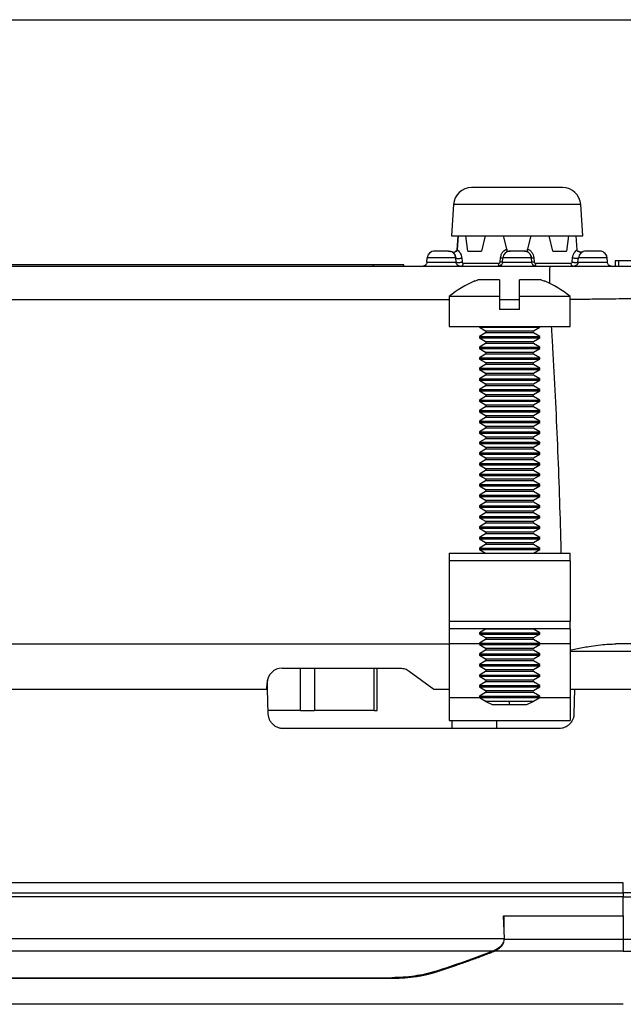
# Model space of a CAD drawing. Extents: x 3 to 428, y 3 to 275.
# Tile 22 of 42: x 147 to 182, y 218 to 275. Entities that reach past the tile are written whole.
import ezdxf

# ---------------------------------------------------------------- set-up
doc = ezdxf.new("R2010")
doc.units = 0
doc.linetypes.add('SLD-SOLID', pattern=[0])
doc.layers.get('0').update_dxf_attribs({"linetype": 'CONTINUOUS'})
doc.layers.add('BORDER', color=7, linetype='SLD-SOLID')

msp = doc.modelspace()

# ---------------------------------------------------------------- linework, layer by layer
at = {"color": 7, "linetype": 'SLD-SOLID'}
for p, q in [((172.3705, 264.5021), (172.243, 262.6789)), ((179.8555, 262.6789), (179.728, 264.5021)), ((172.243, 262.6789), (179.8555, 262.6789)), ((172.639, 262.6789), (172.5805, 261.8747)), ((172.5805, 261.8747), (172.639, 262.6789)), ((173.1964, 261.8039), (173.0811, 262.6789)), ((174.1945, 262.6789), (173.9901, 261.8039)), ((175.4547, 261.9318), (175.2619, 262.6789)), ((176.8366, 262.6789), (176.6438, 261.9318)), ((178.1084, 261.8039), (177.904, 262.6789)), ((179.0174, 262.6789), (178.9021, 261.8039)), ((179.518, 261.8747), (179.4596, 262.6789)), ((179.518, 261.8747), (179.4596, 262.6789)), ((172.0718, 261.8039), (172.0414, 261.8039)), ((172.3233, 261.7361), (172.3066, 261.7407)), ((172.5204, 261.8039), (172.5605, 261.8039)), ((175.4747, 261.8039), (175.6517, 261.8039)), ((176.4468, 261.8039), (176.4168, 261.8039)), ((176.4799, 261.8039), (176.6238, 261.8039)), ((179.538, 261.8039), (179.5779, 261.8039)), ((180.8218, 261.8039), (180.7914, 261.8039)), ((170.8202, 261.1685), (170.8409, 261.4045)), ((170.8202, 261.1685), (170.8513, 261.1685)), ((172.5076, 261.4045), (170.8409, 261.4045)), ((172.4972, 261.1685), (172.5283, 261.1685)), ((172.5283, 261.1685), (172.5076, 261.4045)), ((172.8411, 261.4161), (172.8606, 261.1801)), ((175.0694, 261.1801), (175.0892, 261.4161)), ((175.1952, 261.1685), (175.2159, 261.4045)), ((175.1952, 261.1685), (175.2263, 261.1685)), ((176.8826, 261.4045), (175.2159, 261.4045)), ((176.8722, 261.1685), (176.9033, 261.1685)), ((176.9033, 261.1685), (176.8826, 261.4045)), ((177.0093, 261.4161), (177.0291, 261.1801)), ((179.2379, 261.1801), (179.2574, 261.4161)), ((179.5702, 261.1685), (179.5909, 261.4045)), ((179.5702, 261.1685), (179.6013, 261.1685)), ((181.2576, 261.4045), (179.5909, 261.4045)), ((181.2472, 261.1685), (181.2783, 261.1685)), ((181.2783, 261.1685), (181.2576, 261.4045)), ((181.7148, 261.2351), (181.7148, 260.9289)), ((181.9335, 261.2351), (181.7148, 261.2351)), ((181.9335, 260.9289), (181.9335, 261.2351)), ((182.896, 261.2351), (181.9335, 261.2351)), ((167.7368, 261.0164), (101.2368, 261.0164)), ((167.7368, 260.9289), (167.7368, 261.0164)), ((169.4868, 261.0164), (167.7368, 261.0164)), ((169.4868, 260.9289), (169.4868, 261.0164)), ((172.9436, 261.1002), (174.9864, 261.1002)), ((177.1122, 261.1002), (179.1549, 261.1002)), ((173.5993, 260.0628), (173.7821, 260.1414)), ((173.5993, 260.084), (173.5993, 260.0628)), ((175.0343, 260.1414), (173.7821, 260.1414)), ((177.4414, 260.1414), (176.1893, 260.1414)), ((177.4414, 260.1414), (177.6243, 260.0628)), ((177.6243, 260.0628), (177.6243, 260.084)), ((172.1118, 259.1789), (172.1118, 257.4289)), ((175.0343, 259.1789), (172.1118, 259.1789)), ((175.0343, 259.1789), (175.0343, 258.4264)), ((176.1893, 258.4264), (176.1893, 259.1789)), ((179.1118, 259.1789), (176.1893, 259.1789)), ((179.1118, 257.4289), (179.1118, 259.1789)), ((176.1893, 258.4264), (175.0343, 258.4264)), ((172.1118, 257.4289), (179.1118, 257.4289)), ((173.8618, 257.4289), (173.8618, 257.3906)), ((173.8618, 257.3906), (174.2264, 257.1801)), ((173.8618, 257.3906), (177.3618, 257.3906)), ((176.9971, 257.1801), (177.3618, 257.3906)), ((177.3618, 257.3906), (177.3618, 257.4289)), ((174.2264, 257.0652), (173.8618, 256.8547)), ((173.8618, 256.8547), (173.8618, 256.7781)), ((173.8618, 256.8547), (177.3618, 256.8547)), ((173.8618, 256.7781), (174.2264, 256.5676)), ((173.8618, 256.7781), (177.3618, 256.7781)), ((177.3618, 256.8547), (176.9971, 257.0652)), ((176.9971, 256.5676), (177.3618, 256.7781)), ((177.3618, 256.7781), (177.3618, 256.8547)), ((174.2264, 256.4527), (173.8618, 256.2422)), ((173.8618, 256.2422), (173.8618, 256.1656)), ((173.8618, 256.2422), (177.3618, 256.2422)), ((173.8618, 256.1656), (174.2264, 255.9551)), ((173.8618, 256.1656), (177.3618, 256.1656)), ((177.3618, 256.2422), (176.9971, 256.4527)), ((176.9971, 255.9551), (177.3618, 256.1656)), ((177.3618, 256.1656), (177.3618, 256.2422)), ((174.2264, 255.8402), (173.8618, 255.6297)), ((173.8618, 255.6297), (173.8618, 255.5531)), ((173.8618, 255.6297), (177.3618, 255.6297)), ((173.8618, 255.5531), (174.2264, 255.3426)), ((173.8618, 255.5531), (177.3618, 255.5531)), ((177.3618, 255.6297), (176.9971, 255.8402)), ((176.9971, 255.3426), (177.3618, 255.5531)), ((177.3618, 255.5531), (177.3618, 255.6297)), ((174.2264, 255.2277), (173.8618, 255.0172)), ((173.8618, 255.0172), (173.8618, 254.9406)), ((173.8618, 255.0172), (177.3618, 255.0172)), ((173.8618, 254.9406), (174.2264, 254.7301)), ((173.8618, 254.9406), (177.3618, 254.9406)), ((177.3618, 255.0172), (176.9971, 255.2277)), ((176.9971, 254.7301), (177.3618, 254.9406)), ((177.3618, 254.9406), (177.3618, 255.0172)), ((174.2264, 254.6152), (173.8618, 254.4047)), ((173.8618, 254.4047), (173.8618, 254.3281)), ((173.8618, 254.4047), (177.3618, 254.4047)), ((173.8618, 254.3281), (174.2264, 254.1176)), ((173.8618, 254.3281), (177.3618, 254.3281)), ((177.3618, 254.4047), (176.9971, 254.6152)), ((176.9971, 254.1176), (177.3618, 254.3281)), ((177.3618, 254.3281), (177.3618, 254.4047)), ((174.2264, 254.0027), (173.8618, 253.7922)), ((173.8618, 253.7922), (173.8618, 253.7156)), ((173.8618, 253.7922), (177.3618, 253.7922)), ((177.3618, 253.7922), (176.9971, 254.0027)), ((177.3618, 253.7156), (177.3618, 253.7922)), ((173.8618, 253.7156), (174.2264, 253.5051)), ((173.8618, 253.7156), (177.3618, 253.7156)), ((174.2264, 253.3902), (173.8618, 253.1797)), ((173.8618, 253.1797), (173.8618, 253.1031)), ((173.8618, 253.1797), (177.3618, 253.1797)), ((176.9971, 253.5051), (177.3618, 253.7156)), ((177.3618, 253.1797), (176.9971, 253.3902)), ((177.3618, 253.1031), (177.3618, 253.1797)), ((173.8618, 253.1031), (174.2264, 252.8926)), ((173.8618, 253.1031), (177.3618, 253.1031)), ((174.2264, 252.7777), (173.8618, 252.5672)), ((176.9971, 252.8926), (177.3618, 253.1031)), ((177.3618, 252.5672), (176.9971, 252.7777)), ((173.8618, 252.5672), (173.8618, 252.4906)), ((173.8618, 252.5672), (177.3618, 252.5672)), ((173.8618, 252.4906), (174.2264, 252.2801)), ((173.8618, 252.4906), (177.3618, 252.4906)), ((174.2264, 252.1652), (173.8618, 251.9547)), ((176.9971, 252.2801), (177.3618, 252.4906)), ((177.3618, 251.9547), (176.9971, 252.1652)), ((177.3618, 252.4906), (177.3618, 252.5672)), ((173.8618, 251.9547), (173.8618, 251.8781)), ((173.8618, 251.9547), (177.3618, 251.9547)), ((173.8618, 251.8781), (174.2264, 251.6676)), ((173.8618, 251.8781), (177.3618, 251.8781)), ((174.2264, 251.5527), (173.8618, 251.3422)), ((176.9971, 251.6676), (177.3618, 251.8781)), ((177.3618, 251.3422), (176.9971, 251.5527)), ((177.3618, 251.8781), (177.3618, 251.9547)), ((173.8618, 251.3422), (173.8618, 251.2656)), ((173.8618, 251.3422), (177.3618, 251.3422)), ((173.8618, 251.2656), (174.2264, 251.0551)), ((173.8618, 251.2656), (177.3618, 251.2656)), ((174.2264, 250.9402), (173.8618, 250.7297)), ((176.9971, 251.0551), (177.3618, 251.2656)), ((177.3618, 250.7297), (176.9971, 250.9402)), ((177.3618, 251.2656), (177.3618, 251.3422)), ((173.8618, 250.7297), (173.8618, 250.6531)), ((173.8618, 250.7297), (177.3618, 250.7297)), ((173.8618, 250.6531), (174.2264, 250.4426)), ((173.8618, 250.6531), (177.3618, 250.6531)), ((174.2264, 250.3277), (173.8618, 250.1172)), ((176.9971, 250.4426), (177.3618, 250.6531)), ((177.3618, 250.1172), (176.9971, 250.3277)), ((177.3618, 250.6531), (177.3618, 250.7297)), ((173.8618, 250.1172), (173.8618, 250.0406)), ((173.8618, 250.1172), (177.3618, 250.1172)), ((173.8618, 250.0406), (174.2264, 249.8301)), ((173.8618, 250.0406), (177.3618, 250.0406)), ((176.9971, 249.8301), (177.3618, 250.0406)), ((177.3618, 250.0406), (177.3618, 250.1172)), ((174.2264, 249.7152), (173.8618, 249.5047)), ((173.8618, 249.5047), (173.8618, 249.4281)), ((173.8618, 249.5047), (177.3618, 249.5047)), ((173.8618, 249.4281), (174.2264, 249.2176)), ((173.8618, 249.4281), (177.3618, 249.4281)), ((177.3618, 249.5047), (176.9971, 249.7152)), ((176.9971, 249.2176), (177.3618, 249.4281)), ((177.3618, 249.4281), (177.3618, 249.5047)), ((174.2264, 249.1027), (173.8618, 248.8922)), ((173.8618, 248.8922), (173.8618, 248.8156)), ((173.8618, 248.8922), (177.3618, 248.8922)), ((173.8618, 248.8156), (174.2264, 248.6051)), ((173.8618, 248.8156), (177.3618, 248.8156)), ((177.3618, 248.8922), (176.9971, 249.1027)), ((176.9971, 248.6051), (177.3618, 248.8156)), ((177.3618, 248.8156), (177.3618, 248.8922)), ((174.2264, 248.4902), (173.8618, 248.2797)), ((173.8618, 248.2797), (173.8618, 248.2031)), ((173.8618, 248.2797), (177.3618, 248.2797)), ((173.8618, 248.2031), (174.2264, 247.9926)), ((173.8618, 248.2031), (177.3618, 248.2031)), ((177.3618, 248.2797), (176.9971, 248.4902)), ((176.9971, 247.9926), (177.3618, 248.2031)), ((177.3618, 248.2031), (177.3618, 248.2797)), ((174.2264, 247.8777), (173.8618, 247.6672)), ((173.8618, 247.6672), (173.8618, 247.5906)), ((173.8618, 247.6672), (177.3618, 247.6672)), ((173.8618, 247.5906), (174.2264, 247.3801)), ((173.8618, 247.5906), (177.3618, 247.5906)), ((177.3618, 247.6672), (176.9971, 247.8777)), ((176.9971, 247.3801), (177.3618, 247.5906)), ((177.3618, 247.5906), (177.3618, 247.6672)), ((174.2264, 247.2652), (173.8618, 247.0547)), ((173.8618, 247.0547), (173.8618, 246.9781)), ((173.8618, 247.0547), (177.3618, 247.0547)), ((173.8618, 246.9781), (174.2264, 246.7676)), ((173.8618, 246.9781), (177.3618, 246.9781)), ((177.3618, 247.0547), (176.9971, 247.2652)), ((176.9971, 246.7676), (177.3618, 246.9781)), ((177.3618, 246.9781), (177.3618, 247.0547)), ((174.2264, 246.6527), (173.8618, 246.4422)), ((173.8618, 246.4422), (173.8618, 246.3656)), ((173.8618, 246.4422), (177.3618, 246.4422)), ((173.8618, 246.3656), (174.2264, 246.1551)), ((173.8618, 246.3656), (177.3618, 246.3656)), ((177.3618, 246.4422), (176.9971, 246.6527)), ((176.9971, 246.1551), (177.3618, 246.3656)), ((177.3618, 246.3656), (177.3618, 246.4422)), ((174.2264, 246.0402), (173.8618, 245.8297)), ((173.8618, 245.8297), (173.8618, 245.7531)), ((173.8618, 245.8297), (177.3618, 245.8297)), ((173.8618, 245.7531), (174.2264, 245.5426)), ((173.8618, 245.7531), (177.3618, 245.7531)), ((177.3618, 245.8297), (176.9971, 246.0402)), ((176.9971, 245.5426), (177.3618, 245.7531)), ((177.3618, 245.7531), (177.3618, 245.8297)), ((174.2264, 245.4277), (173.8618, 245.2172)), ((173.8618, 245.2172), (173.8618, 245.1406)), ((173.8618, 245.2172), (177.3618, 245.2172)), ((177.3618, 245.2172), (176.9971, 245.4277)), ((177.3618, 245.1406), (177.3618, 245.2172)), ((173.8618, 245.1406), (174.2264, 244.9301)), ((173.8618, 245.1406), (177.3618, 245.1406)), ((174.2264, 244.8152), (173.8618, 244.6047)), ((176.9971, 244.9301), (177.3618, 245.1406)), ((177.3618, 244.6047), (176.9971, 244.8152)), ((172.1118, 244.3039), (172.1118, 243.8664)), ((172.1118, 244.3039), (179.1118, 244.3039)), ((173.8618, 244.6047), (173.8618, 244.5281)), ((173.8618, 244.6047), (177.3618, 244.6047)), ((173.8618, 244.5281), (174.2264, 244.3176)), ((173.8618, 244.5281), (177.3618, 244.5281)), ((176.9971, 244.3176), (177.3618, 244.5281)), ((177.3618, 244.5281), (177.3618, 244.6047)), ((179.1118, 243.8664), (179.1118, 244.3039)), ((179.1118, 243.8664), (172.1118, 243.8664)), ((172.1118, 243.8664), (172.1118, 240.3664)), ((179.1118, 243.8664), (179.1118, 240.3664)), ((172.1118, 240.3664), (179.1118, 240.3664)), ((172.1118, 240.3664), (172.1118, 239.9289)), ((179.1118, 239.9289), (179.1118, 240.3664)), ((179.1118, 239.9289), (172.1118, 239.9289)), ((172.1118, 239.9289), (172.1118, 239.0539)), ((174.2264, 239.9152), (173.8618, 239.7047)), ((173.8618, 239.7047), (173.8618, 239.6281)), ((173.8618, 239.7047), (177.3618, 239.7047)), ((173.8618, 239.6281), (174.2264, 239.4176)), ((173.8618, 239.6281), (177.3618, 239.6281)), ((177.3618, 239.7047), (176.9971, 239.9152)), ((176.9971, 239.4176), (177.3618, 239.6281)), ((177.3618, 239.6281), (177.3618, 239.7047)), ((179.1118, 239.9289), (179.1118, 239.0539)), ((97.0558, 239.0539), (172.1118, 239.0539)), ((172.1118, 239.0539), (172.1118, 235.9362)), ((174.2264, 239.3027), (173.8618, 239.0922)), ((173.8618, 239.0922), (173.8618, 239.0156)), ((173.8618, 239.0922), (177.3618, 239.0922)), ((173.8618, 239.0156), (174.2264, 238.8051)), ((173.8618, 239.0156), (177.3618, 239.0156)), ((177.3618, 239.0922), (176.9971, 239.3027)), ((176.9971, 238.8051), (177.3618, 239.0156)), ((177.3618, 239.0156), (177.3618, 239.0922)), ((179.1118, 239.0539), (179.1118, 235.9362)), ((186.0079, 239.0539), (181.7563, 239.0539)), ((174.2264, 238.6902), (173.8618, 238.4797)), ((173.8618, 238.4797), (173.8618, 238.4031)), ((173.8618, 238.4797), (177.3618, 238.4797)), ((173.8618, 238.4031), (174.2264, 238.1926)), ((173.8618, 238.4031), (177.3618, 238.4031)), ((177.3618, 238.4797), (176.9971, 238.6902)), ((176.9971, 238.1926), (177.3618, 238.4031)), ((177.3618, 238.4031), (177.3618, 238.4797)), ((174.2264, 238.0777), (173.8618, 237.8672)), ((173.8618, 237.8672), (173.8618, 237.7906)), ((173.8618, 237.8672), (177.3618, 237.8672)), ((173.8618, 237.7906), (174.2264, 237.5801)), ((173.8618, 237.7906), (177.3618, 237.7906)), ((177.3618, 237.8672), (176.9971, 238.0777)), ((176.9971, 237.5801), (177.3618, 237.7906)), ((177.3618, 237.7906), (177.3618, 237.8672)), ((162.4567, 237.6539), (169.2867, 237.6539)), ((167.9497, 235.2038), (167.9497, 237.6539)), ((169.8058, 237.4833), (171.2368, 236.4289)), ((174.2264, 237.4652), (173.8618, 237.2547)), ((173.8618, 237.2547), (173.8618, 237.1781)), ((173.8618, 237.2547), (177.3618, 237.2547)), ((177.3618, 237.2547), (176.9971, 237.4652)), ((177.3618, 237.1781), (177.3618, 237.2547)), ((161.569, 236.4289), (161.5823, 236.8094)), ((161.6118, 236.4289), (161.5982, 236.9477)), ((173.8618, 237.1781), (174.2264, 236.9676)), ((173.8618, 237.1781), (177.3618, 237.1781)), ((174.2264, 236.8527), (173.8618, 236.6422)), ((173.8618, 236.6422), (173.8618, 236.5656)), ((173.8618, 236.6422), (177.3618, 236.6422)), ((176.9971, 236.9676), (177.3618, 237.1781)), ((177.3618, 236.6422), (176.9971, 236.8527)), ((177.3618, 236.5656), (177.3618, 236.6422)), ((107.4045, 236.4289), (161.569, 236.4289)), ((161.6118, 236.4289), (161.569, 236.4289)), ((161.649, 235.006), (161.6118, 236.4289)), ((171.2368, 236.4289), (172.1118, 236.4289)), ((173.8618, 236.5656), (174.2264, 236.3551)), ((173.8618, 236.5656), (177.3618, 236.5656)), ((174.2264, 236.2402), (173.8618, 236.0297)), ((176.9971, 236.3551), (177.3618, 236.5656)), ((177.3618, 236.0297), (176.9971, 236.2402)), ((179.1118, 236.4289), (187.4243, 236.4289)), ((179.3743, 236.4289), (179.337, 235.006)), ((172.1118, 235.9362), (172.1118, 234.6237)), ((173.8618, 236.0297), (173.8618, 235.9531)), ((173.8618, 236.0297), (177.3618, 236.0297)), ((173.8618, 235.9531), (174.2264, 235.7426)), ((173.8618, 235.9531), (177.3618, 235.9531)), ((174.2447, 235.727), (174.6086, 235.5539)), ((175.6117, 235.727), (174.2447, 235.727)), ((174.6086, 235.5539), (175.6118, 235.5539)), ((176.9788, 235.727), (175.6117, 235.727)), ((175.6118, 235.5539), (175.6117, 235.727)), ((175.6118, 235.5539), (176.615, 235.5539)), ((176.615, 235.5539), (176.9788, 235.727)), ((176.9971, 235.7426), (177.3618, 235.9531)), ((177.3618, 235.9531), (177.3618, 236.0297)), ((179.1118, 235.9362), (179.1118, 234.6237)), ((163.5139, 235.2038), (161.6438, 235.2038)), ((163.5139, 235.2038), (164.3182, 235.2038)), ((167.7831, 235.2038), (164.3182, 235.2038)), ((167.7831, 235.2038), (167.9497, 235.2038)), ((172.1118, 234.6237), (179.1118, 234.6237)), ((172.2967, 234.1539), (172.2967, 234.6237)), ((174.8526, 234.6237), (174.8526, 234.1539)), ((178.4623, 234.1539), (162.5237, 234.1539)), ((182.1918, 225.2289), (86.7818, 225.2289)), ((182.1917, 224.6431), (182.1918, 225.2289)), ((86.7818, 224.6431), (182.1917, 224.6431)), ((182.1917, 224.4143), (86.7818, 224.4143)), ((182.1917, 224.6431), (182.1917, 224.4143)), ((182.1918, 223.3039), (182.1917, 224.4143)), ((175.3127, 221.995), (175.2641, 223.3039)), ((175.2641, 223.3039), (182.1918, 223.3039)), ((175.3077, 223.3039), (182.1918, 223.3039)), ((182.1918, 223.3039), (182.1918, 221.9466)), ((93.6608, 221.995), (175.3127, 221.995)), ((94.3137, 221.2868), (174.6598, 221.2868)), ((182.1918, 221.2603), (174.7668, 221.2603)), ((100.1693, 219.7278), (168.8043, 219.7278)), ((168.8043, 219.6787), (100.1693, 219.6787)), ((182.1918, 218.1964), (86.7818, 218.1964)), ((182.1918, 218.1851), (86.7818, 218.1851)), ((182.1918, 218.1964), (182.1918, 218.1851))]:
    msp.add_line(p, q, dxfattribs=at)
at = {"color": 8, "linetype": 'SLD-SOLID'}
for p, q in [((179.728, 264.5021), (172.3705, 264.5021)), ((175.0343, 258.9915), (176.1893, 258.9914)), ((174.2264, 257.1801), (175.6118, 257.1801)), ((175.6118, 257.1801), (176.9971, 257.1801)), ((176.9971, 257.0652), (174.2264, 257.0652)), ((174.2264, 256.5676), (175.6118, 256.5676)), ((176.9971, 256.4527), (174.2264, 256.4527)), ((175.6118, 256.5676), (176.9971, 256.5676)), ((174.2264, 255.9551), (175.6118, 255.9551)), ((176.9971, 255.8402), (174.2264, 255.8402)), ((175.6118, 255.9551), (176.9971, 255.9551)), ((174.2264, 255.3426), (175.6118, 255.3426)), ((176.9971, 255.2277), (174.2264, 255.2277)), ((175.6118, 255.3426), (176.9971, 255.3426)), ((174.2264, 254.7301), (175.6118, 254.7301)), ((176.9971, 254.6152), (174.2264, 254.6152)), ((175.6118, 254.7301), (176.9971, 254.7301)), ((174.2264, 254.1176), (175.6118, 254.1176)), ((176.9971, 254.0027), (174.2264, 254.0027)), ((175.6118, 254.1176), (176.9971, 254.1176)), ((174.2264, 253.5051), (175.6118, 253.5051)), ((176.9971, 253.3902), (174.2264, 253.3902)), ((175.6118, 253.5051), (176.9971, 253.5051)), ((174.2264, 252.8926), (175.6118, 252.8926)), ((176.9971, 252.7777), (174.2264, 252.7777)), ((175.6118, 252.8926), (176.9971, 252.8926)), ((174.2264, 252.2801), (175.6118, 252.2801)), ((176.9971, 252.1652), (174.2264, 252.1652)), ((175.6118, 252.2801), (176.9971, 252.2801)), ((174.2264, 251.6676), (175.6118, 251.6676)), ((176.9971, 251.5527), (174.2264, 251.5527)), ((175.6118, 251.6676), (176.9971, 251.6676)), ((174.2264, 251.0551), (175.6118, 251.0551)), ((176.9971, 250.9402), (174.2264, 250.9402)), ((175.6118, 251.0551), (176.9971, 251.0551)), ((174.2264, 250.4426), (175.6118, 250.4426)), ((176.9971, 250.3277), (174.2264, 250.3277)), ((175.6118, 250.4426), (176.9971, 250.4426)), ((174.2264, 249.8301), (175.6118, 249.8301)), ((175.6118, 249.8301), (176.9971, 249.8301)), ((176.9971, 249.7152), (174.2264, 249.7152)), ((174.2264, 249.2176), (175.6118, 249.2176)), ((175.6118, 249.2176), (176.9971, 249.2176)), ((176.9971, 249.1027), (174.2264, 249.1027)), ((174.2264, 248.6051), (175.6118, 248.6051)), ((175.6118, 248.6051), (176.9971, 248.6051)), ((176.9971, 248.4902), (174.2264, 248.4902)), ((174.2264, 247.9926), (175.6118, 247.9926)), ((176.9971, 247.8777), (174.2264, 247.8777)), ((175.6118, 247.9926), (176.9971, 247.9926)), ((174.2264, 247.3801), (175.6118, 247.3801)), ((176.9971, 247.2652), (174.2264, 247.2652)), ((175.6118, 247.3801), (176.9971, 247.3801)), ((174.2264, 246.7676), (175.6118, 246.7676)), ((176.9971, 246.6527), (174.2264, 246.6527)), ((175.6118, 246.7676), (176.9971, 246.7676)), ((174.2264, 246.1551), (175.6118, 246.1551)), ((176.9971, 246.0402), (174.2264, 246.0402)), ((175.6118, 246.1551), (176.9971, 246.1551)), ((174.2264, 245.5426), (175.6118, 245.5426)), ((176.9971, 245.4277), (174.2264, 245.4277)), ((175.6118, 245.5426), (176.9971, 245.5426)), ((174.2264, 244.9301), (175.6118, 244.9301)), ((176.9971, 244.8152), (174.2264, 244.8152)), ((175.6118, 244.9301), (176.9971, 244.9301)), ((174.2264, 244.3176), (175.6118, 244.3176)), ((175.6118, 244.3176), (176.9971, 244.3176)), ((176.9971, 239.9152), (174.2264, 239.9152)), ((173.8618, 239.0539), (172.1118, 239.0539)), ((174.2264, 239.4176), (175.6118, 239.4176)), ((176.9971, 239.3027), (174.2264, 239.3027)), ((175.6118, 239.4176), (176.9971, 239.4176)), ((179.1118, 239.0539), (177.3618, 239.0539)), ((174.2264, 238.8051), (175.6118, 238.8051)), ((176.9971, 238.6902), (174.2264, 238.6902)), ((175.6118, 238.8051), (176.9971, 238.8051)), ((179.1118, 238.6278), (187.4243, 238.6278)), ((174.2264, 238.1926), (175.6118, 238.1926)), ((176.9971, 238.0777), (174.2264, 238.0777)), ((175.6118, 238.1926), (176.9971, 238.1926)), ((163.5139, 235.2038), (163.5139, 237.6539)), ((164.3182, 237.6539), (164.3182, 235.2038)), ((167.7831, 235.2038), (167.7831, 237.6539)), ((174.2264, 237.5801), (175.6118, 237.5801)), ((176.9971, 237.4652), (174.2264, 237.4652)), ((175.6118, 237.5801), (176.9971, 237.5801)), ((174.2264, 236.9676), (175.6118, 236.9676)), ((176.9971, 236.8527), (174.2264, 236.8527)), ((175.6118, 236.9676), (176.9971, 236.9676)), ((174.2264, 236.3551), (175.6118, 236.3551)), ((176.9971, 236.2402), (174.2264, 236.2402)), ((175.6118, 236.3551), (176.9971, 236.3551)), ((173.891, 235.9362), (172.1118, 235.9362)), ((174.2264, 235.7426), (175.6118, 235.7426)), ((175.6118, 235.7426), (176.9971, 235.7426)), ((179.1118, 235.9362), (177.3325, 235.9362)), ((175.297, 222.4179), (175.3077, 223.3039)), ((182.1918, 221.9466), (175.312, 221.9466))]:
    msp.add_line(p, q, dxfattribs=at)
at = {"color": 7, "linetype": 'SLD-SOLID', "flags": 128}
for points in [[(172.0718, 261.8039), (172.1525, 261.7964), (172.207, 261.7825)], [(176.6033, 261.7749), (176.5275, 261.7964), (176.4468, 261.8039)], [(180.9167, 261.7935), (180.9025, 261.7964), (180.8218, 261.8039)], [(174.2264, 244.3176), (174.2402, 244.307), (174.2431, 244.3039)], [(176.9804, 244.3039), (176.9833, 244.307), (176.9971, 244.3176)], [(174.2431, 239.9289), (174.2402, 239.9257), (174.2264, 239.9152)], [(176.9971, 239.9152), (176.9833, 239.9257), (176.9804, 239.9289)]]:
    msp.add_lwpolyline(points, dxfattribs=at)
at = {"color": 7, "linetype": 'SLD-SOLID'}
for centre, radius, start, end in [((173.4179, 264.4289), 1.05, 90, 176), ((178.6806, 264.4289), 1.05, 4, 90), ((171.2767, 261.3664), 0.4375, 90, 174.99999), ((175.6517, 261.3664), 0.4375, 90, 174.99999), ((180.0267, 261.3664), 0.4375, 90, 174.99999), ((172.0718, 261.3664), 0.4375, 5, 41.22659), ((176.4468, 261.3664), 0.4375, 5.00001, 36.58761), ((180.8218, 261.3664), 0.4375, 5, 37.36287), ((172.7788, 261.0934), 0.1649, 273.82265, 2.3533), ((176.4661, 253.6981), 7, 114.1758, 128.46637), ((174.7574, 253.6981), 7, 51.53363, 65.82408), ((174.1933, 257.1226), 0.0663, 300, 60), ((177.0302, 257.1226), 0.0663, 120, 240), ((174.1933, 256.5101), 0.0663, 300, 60), ((177.0302, 256.5101), 0.0663, 120, 240), ((174.1933, 255.8976), 0.0663, 300, 60), ((177.0302, 255.8976), 0.0663, 120, 240), ((174.1933, 255.2851), 0.0663, 300, 60), ((177.0302, 255.2851), 0.0663, 120, 240), ((174.1933, 254.6726), 0.0663, 300, 60), ((177.0302, 254.6726), 0.0663, 120, 240), ((174.1933, 254.0601), 0.0663, 300, 60), ((177.0302, 254.0601), 0.0663, 120, 240), ((174.1933, 253.4476), 0.0663, 300, 60), ((177.0302, 253.4476), 0.0663, 120, 240), ((174.1933, 252.8351), 0.0663, 300, 60), ((177.0302, 252.8351), 0.0663, 120, 240), ((174.1933, 252.2226), 0.0663, 300, 60), ((177.0302, 252.2226), 0.0663, 120, 240), ((174.1933, 251.6101), 0.0663, 300, 60), ((177.0302, 251.6101), 0.0663, 120, 240), ((174.1933, 250.9976), 0.0663, 300, 60), ((177.0302, 250.9976), 0.0663, 120, 240), ((174.1933, 250.3851), 0.0663, 300, 60), ((177.0302, 250.3851), 0.0663, 120, 240), ((174.1933, 249.7726), 0.0663, 300, 60), ((177.0302, 249.7726), 0.0663, 120, 240), ((174.1933, 249.1601), 0.0663, 300, 60), ((177.0302, 249.1601), 0.0663, 120, 240), ((174.1933, 248.5476), 0.0663, 300, 60), ((177.0302, 248.5476), 0.0663, 120, 240), ((174.1933, 247.9351), 0.0663, 300, 60), ((177.0302, 247.9351), 0.0663, 120, 240), ((174.1933, 247.3226), 0.0663, 300, 60), ((177.0302, 247.3226), 0.0663, 120, 240), ((174.1933, 246.7101), 0.0663, 300, 60), ((177.0302, 246.7101), 0.0663, 120, 240), ((174.1933, 246.0976), 0.0663, 300, 60), ((177.0302, 246.0976), 0.0663, 120, 240), ((174.1933, 245.4851), 0.0663, 300, 60), ((177.0302, 245.4851), 0.0663, 120, 240), ((174.1933, 244.8726), 0.0663, 300, 60), ((177.0302, 244.8726), 0.0663, 120, 240), ((174.1933, 239.3601), 0.0663, 300, 60), ((177.0302, 239.3601), 0.0663, 120, 240), ((174.1933, 238.7476), 0.0663, 300, 60), ((177.0302, 238.7476), 0.0663, 120, 240), ((174.1933, 238.1351), 0.0663, 300, 60), ((177.0302, 238.1351), 0.0663, 120, 240), ((162.4567, 236.7789), 0.875, 90, 178), ((174.1933, 237.5226), 0.0663, 300, 60), ((177.0302, 237.5226), 0.0663, 120, 240), ((174.1933, 236.9101), 0.0663, 300, 60), ((177.0302, 236.9101), 0.0663, 120, 240), ((174.1933, 236.2976), 0.0663, 300, 60), ((177.0302, 236.2976), 0.0663, 120, 240), ((174.1933, 235.6851), 0.0663, 39.13256, 60), ((177.0302, 235.6851), 0.0663, 120, 140.86744)]:
    msp.add_arc(centre, radius, start, end, dxfattribs=at)
at = {"color": 8, "linetype": 'SLD-SOLID'}
msp.add_arc((174.7592, 261.068), 0.2295, 323.81095, 8.0757, dxfattribs=at)
at = {"color": 7, "linetype": 'SLD-SOLID'}
for centre, major_axis, start_param, end_param in [((173.6671, 221.995), (1.6459, -0.0241), 5.3675923, 6.3107334), ((146.8634, 241.1172), (46.0854, -0.6748), 5.2789222, 5.3675923)]:
    msp.add_ellipse(centre, major_axis=major_axis, ratio=0.5314199, start_param=start_param, end_param=end_param, dxfattribs=at)
for points, knots in [([(178.6806, 265.4789), (178.6718, 265.4789), (178.6543, 265.4789), (178.5305, 265.4789), (178.3885, 265.4789), (178.2075, 265.4789), (177.9223, 265.4789), (177.5046, 265.4789), (177.0852, 265.4789), (176.7053, 265.4789), (176.3798, 265.4789), (175.9945, 265.4789), (175.5531, 265.4789), (175.1473, 265.4789), (174.8335, 265.4789), (174.524, 265.4789), (174.1759, 265.4789), (173.8337, 265.4789), (173.6174, 265.4789), (173.494, 265.4789), (173.4297, 265.4789), (173.4219, 265.4789), (173.4179, 265.4789)], [0, 0, 0, 0, 0.0600221, 0.1199594, 0.1526824, 0.1850471, 0.2499932, 0.3149955, 0.3799415, 0.4200929, 0.4598988, 0.5000008, 0.5600089, 0.6199607, 0.6526836, 0.6850482, 0.7499942, 0.8149968, 0.8799426, 0.9200553, 0.9598614, 1, 1, 1, 1]), ([(172.0383, 261.8039), (172.028, 261.8038), (172.008, 261.8037), (171.9463, 261.8026), (171.874, 261.8012), (171.7789, 261.7995), (171.6695, 261.7975), (171.5499, 261.7975), (171.4368, 261.7975), (171.3218, 261.7975), (171.2463, 261.7975), (171.2082, 261.7975), (171.2043, 261.7975), (171.2022, 261.7975)], [0, 0, 0, 0, 0.087425, 0.1698071, 0.2458674, 0.3144927, 0.4254967, 0.5063533, 0.5999854, 0.7134017, 0.8465257, 0.9208056, 1, 1, 1, 1]), ([(171.6743, 261.798), (171.6336, 261.7986), (171.5643, 261.7995), (171.4746, 261.8013), (171.4022, 261.8026), (171.3405, 261.8037), (171.3205, 261.8038), (171.3102, 261.8039)], [0, 0, 0, 0, 0.2355417, 0.4023541, 0.5872354, 0.7874927, 1, 1, 1, 1]), ([(172.4919, 261.401), (172.4868, 261.4461), (172.4763, 261.5393), (172.4006, 261.663), (172.2878, 261.7587), (172.1927, 261.7848), (172.1463, 261.7975)], [0, 0, 0, 0, 0.2405461, 0.4961779, 0.7539739, 1, 1, 1, 1]), ([(172.2763, 261.7532), (172.2981, 261.7447), (172.3409, 261.728), (172.4079, 261.7365), (172.4626, 261.7628), (172.4873, 261.7909), (172.4988, 261.8039)], [0, 0, 0, 0, 0.2802483, 0.5495343, 0.7912602, 1, 1, 1, 1]), ([(172.5096, 261.8097), (172.5083, 261.8071), (172.5024, 261.7956), (172.4877, 261.7806), (172.4724, 261.7672), (172.4613, 261.7594), (172.4541, 261.7545), (172.4455, 261.749), (172.4357, 261.7432), (172.4154, 261.7321), (172.392, 261.7211), (172.3716, 261.7114), (172.3698, 261.7049), (172.3689, 261.7018)], [0, 0, 0, 0, 0.0145888, 0.0662985, 0.1049928, 0.1193674, 0.1346821, 0.1535492, 0.1907695, 0.2402418, 0.4369436, 0.7325268, 1, 1, 1, 1]), ([(172.5144, 261.8174), (172.5133, 261.8148), (172.5111, 261.8096), (172.5069, 261.8058), (172.5047, 261.8039)], [0, 0, 0, 0, 0.489459, 1, 1, 1, 1]), ([(172.5805, 261.8747), (172.579, 261.8625), (172.576, 261.8381), (172.5657, 261.8153), (172.5605, 261.8039)], [0, 0, 0, 0, 0.5005813, 1, 1, 1, 1]), ([(172.5805, 261.8747), (172.6045, 261.8573), (172.6474, 261.8259), (172.7351, 261.7285), (172.797, 261.6122), (172.8301, 261.5053), (172.8376, 261.4449), (172.8411, 261.4161)], [0, 0, 0, 0, 0.3478083, 0.6239496, 0.8243267, 0.9162823, 1, 1, 1, 1]), ([(173.1964, 261.8039), (173.3128, 261.8039), (173.5455, 261.8039), (173.8419, 261.8039), (173.9901, 261.8039)], [0, 0, 0, 0, 0.4999997, 1, 1, 1, 1]), ([(175.0892, 261.4161), (175.1, 261.4795), (175.1212, 261.6024), (175.2122, 261.7523), (175.3235, 261.8656), (175.4111, 261.9098), (175.4547, 261.9318)], [0, 0, 0, 0, 0.2867474, 0.5562624, 0.7790405, 1, 1, 1, 1]), ([(175.4747, 261.8039), (175.4744, 261.8126), (175.474, 261.8297), (175.47, 261.8611), (175.4637, 261.8954), (175.4578, 261.9195), (175.4547, 261.9318)], [0, 0, 0, 0, 0.2560846, 0.5005375, 0.7447326, 1, 1, 1, 1]), ([(176.4146, 261.8039), (176.4047, 261.8038), (176.3853, 261.8037), (176.3246, 261.8026), (176.2528, 261.8012), (176.1581, 261.7995), (176.0487, 261.7975), (175.9284, 261.7975), (175.8143, 261.7975), (175.6982, 261.7975), (175.6218, 261.7975), (175.5833, 261.7975), (175.5793, 261.7975), (175.5772, 261.7975)], [0, 0, 0, 0, 0.087033, 0.1690794, 0.2448686, 0.3132911, 0.424123, 0.5051251, 0.5990067, 0.7127089, 0.8461551, 0.9206153, 1, 1, 1, 1]), ([(176.8685, 261.401), (176.8634, 261.4462), (176.8528, 261.5394), (176.7762, 261.6622), (176.6793, 261.7482), (176.6035, 261.7703), (176.5762, 261.7783)], [0, 0, 0, 0, 0.2676085, 0.5517713, 0.8381316, 1, 1, 1, 1]), ([(176.6438, 261.9318), (176.6407, 261.9195), (176.6348, 261.8954), (176.6285, 261.8611), (176.6246, 261.8297), (176.6241, 261.8126), (176.6238, 261.8039)], [0, 0, 0, 0, 0.2552873, 0.4994584, 0.7439111, 1, 1, 1, 1]), ([(176.6438, 261.9318), (176.6901, 261.9083), (176.7828, 261.8612), (176.8946, 261.7411), (176.9811, 261.5921), (176.9999, 261.4747), (177.0093, 261.4161)], [0, 0, 0, 0, 0.2344794, 0.4696228, 0.7353879, 1, 1, 1, 1]), ([(178.1084, 261.8039), (178.2566, 261.8039), (178.553, 261.8039), (178.7857, 261.8039), (178.9021, 261.8039)], [0, 0, 0, 0, 0.4999992, 1, 1, 1, 1]), ([(179.2574, 261.4161), (179.2602, 261.4401), (179.2671, 261.4978), (179.2992, 261.6085), (179.3632, 261.7282), (179.4514, 261.8262), (179.4942, 261.8574), (179.518, 261.8747)], [0, 0, 0, 0, 0.0696185, 0.167639, 0.3786545, 0.6538485, 1, 1, 1, 1]), ([(179.538, 261.8039), (179.5328, 261.8153), (179.5225, 261.8381), (179.5195, 261.8625), (179.518, 261.8747)], [0, 0, 0, 0, 0.4993872, 1, 1, 1, 1]), ([(179.7583, 261.7313), (179.745, 261.7303), (179.7201, 261.7286), (179.677, 261.7375), (179.6296, 261.761), (179.5966, 261.7925), (179.5853, 261.8149), (179.5841, 261.8174)], [0, 0, 0, 0, 0.19343, 0.363932, 0.6345654, 0.960099, 1, 1, 1, 1]), ([(179.8222, 261.7532), (179.8004, 261.7447), (179.7576, 261.728), (179.6907, 261.7365), (179.6359, 261.7628), (179.6112, 261.7909), (179.5997, 261.8039)], [0, 0, 0, 0, 0.2802574, 0.54954, 0.7912628, 1, 1, 1, 1]), ([(179.7919, 261.7407), (179.7815, 261.7378), (179.7603, 261.732), (179.7305, 261.7241), (179.7154, 261.7201)], [0, 0, 0, 0, 0.4911989, 1, 1, 1, 1]), ([(179.8149, 261.7492), (179.8145, 261.749), (179.8136, 261.7486), (179.807, 261.7445), (179.8035, 261.7423)], [0, 0, 0, 0, 0.4701539, 1, 1, 1, 1]), ([(180.7883, 261.8039), (180.778, 261.8038), (180.758, 261.8037), (180.6963, 261.8026), (180.624, 261.8012), (180.5289, 261.7995), (180.4195, 261.7975), (180.2999, 261.7975), (180.1868, 261.7975), (180.0718, 261.7975), (179.9963, 261.7975), (179.9582, 261.7975), (179.9543, 261.7975), (179.9522, 261.7975)], [0, 0, 0, 0, 0.0874259, 0.1698081, 0.2458685, 0.3144938, 0.4254954, 0.5063521, 0.5999842, 0.7134026, 0.8465253, 0.9208053, 1, 1, 1, 1]), ([(181.2419, 261.401), (181.2368, 261.4461), (181.2263, 261.5393), (181.1506, 261.663), (181.0378, 261.7587), (180.9427, 261.7848), (180.8963, 261.7975)], [0, 0, 0, 0, 0.2405456, 0.496178, 0.7539785, 1, 1, 1, 1]), ([(170.8354, 261.1706), (170.8319, 261.1474), (170.8247, 261.0994), (170.7891, 261.0336), (170.7369, 260.9776), (170.6915, 260.9558), (170.6689, 260.9451)], [0, 0, 0, 0, 0.2350695, 0.4864785, 0.7450551, 1, 1, 1, 1]), ([(170.8354, 261.1706), (170.8319, 261.1474), (170.8246, 261.0994), (170.789, 261.0336), (170.7369, 260.9776), (170.6914, 260.9559), (170.6689, 260.9451)], [0, 0, 0, 0, 0.2350727, 0.4864707, 0.7450479, 1, 1, 1, 1]), ([(172.6797, 260.9451), (172.6571, 260.9559), (172.6116, 260.9776), (172.5595, 261.0336), (172.5239, 261.0994), (172.5166, 261.1474), (172.5131, 261.1706)], [0, 0, 0, 0, 0.2549511, 0.5135292, 0.7649273, 1, 1, 1, 1]), ([(172.5283, 261.1685), (172.5311, 261.1638), (172.5365, 261.1546), (172.5716, 261.1456), (172.6165, 261.1414), (172.6657, 261.1414), (172.7182, 261.1449), (172.7736, 261.1526), (172.8271, 261.1648), (172.8493, 261.1749), (172.8606, 261.1801)], [0, 0, 0, 0, 0.1385177, 0.2722059, 0.3936737, 0.4991547, 0.6053332, 0.7274172, 0.8614791, 1, 1, 1, 1]), ([(172.8606, 261.1801), (172.8616, 261.1737), (172.8637, 261.1596), (172.8741, 261.1372), (172.8991, 261.1079), (172.9255, 261.1033), (172.9436, 261.1002)], [0, 0, 0, 0, 0.095798, 0.2109278, 0.4600663, 1, 1, 1, 1]), ([(174.9864, 261.1002), (174.9967, 261.1013), (175.0173, 261.1034), (175.0436, 261.1219), (175.0637, 261.1478), (175.0675, 261.1693), (175.0694, 261.1801)], [0, 0, 0, 0, 0.2492832, 0.4979069, 0.7483105, 1, 1, 1, 1]), ([(175.2104, 261.1706), (175.2069, 261.1474), (175.1997, 261.0994), (175.1641, 261.0336), (175.1119, 260.9776), (175.0665, 260.9558), (175.0439, 260.9451)], [0, 0, 0, 0, 0.2350685, 0.4864714, 0.7450469, 1, 1, 1, 1]), ([(175.0694, 261.1801), (175.0865, 261.1786), (175.1215, 261.1755), (175.1625, 261.1717), (175.1901, 261.1691), (175.1936, 261.1687), (175.1952, 261.1685)], [0, 0, 0, 0, 0.2432294, 0.4997719, 0.7564319, 1, 1, 1, 1]), ([(175.0892, 261.4161), (175.1072, 261.4145), (175.1417, 261.4114), (175.1817, 261.4078), (175.2101, 261.4052), (175.2139, 261.4047), (175.2159, 261.4045)], [0, 0, 0, 0, 0.2557805, 0.4890288, 0.7348962, 1, 1, 1, 1]), ([(176.8826, 261.4045), (176.8846, 261.4048), (176.8884, 261.4052), (176.9169, 261.4078), (176.9569, 261.4115), (176.9913, 261.4145), (177.0093, 261.4161)], [0, 0, 0, 0, 0.2651067, 0.5109799, 0.7442209, 1, 1, 1, 1]), ([(177.0547, 260.9451), (177.0321, 260.9559), (176.9866, 260.9776), (176.9345, 261.0336), (176.8989, 261.0994), (176.8916, 261.1474), (176.8881, 261.1706)], [0, 0, 0, 0, 0.2549511, 0.5135292, 0.7649273, 1, 1, 1, 1]), ([(176.9033, 261.1685), (176.905, 261.1687), (176.9084, 261.1691), (176.936, 261.1717), (176.977, 261.1755), (177.012, 261.1786), (177.0291, 261.1801)], [0, 0, 0, 0, 0.2435681, 0.5002281, 0.7567706, 1, 1, 1, 1]), ([(177.0291, 261.1801), (177.031, 261.1693), (177.0348, 261.1479), (177.0548, 261.1219), (177.0812, 261.1034), (177.1018, 261.1013), (177.1122, 261.1002)], [0, 0, 0, 0, 0.2511941, 0.5012045, 0.7502475, 1, 1, 1, 1]), ([(179.1549, 261.1002), (179.1729, 261.1035), (179.1999, 261.1085), (179.2254, 261.1374), (179.2353, 261.161), (179.2371, 261.174), (179.2379, 261.1801)], [0, 0, 0, 0, 0.5388887, 0.8077818, 0.9098101, 1, 1, 1, 1]), ([(179.2379, 261.1801), (179.2492, 261.1749), (179.2714, 261.1648), (179.3249, 261.1526), (179.3803, 261.1449), (179.4328, 261.1414), (179.482, 261.1414), (179.5269, 261.1456), (179.562, 261.1546), (179.5674, 261.1638), (179.5702, 261.1685)], [0, 0, 0, 0, 0.1385204, 0.2725871, 0.3946639, 0.500842, 0.6063233, 0.7277901, 0.8614826, 1, 1, 1, 1]), ([(179.5909, 261.4045), (179.5881, 261.3996), (179.5825, 261.39), (179.5469, 261.3805), (179.5014, 261.376), (179.4517, 261.3759), (179.3989, 261.3796), (179.3435, 261.3875), (179.2901, 261.4002), (179.2684, 261.4107), (179.2574, 261.4161)], [0, 0, 0, 0, 0.1384427, 0.2723638, 0.394188, 0.5000018, 0.6058117, 0.7276417, 0.8615571, 1, 1, 1, 1]), ([(179.5854, 261.1706), (179.5819, 261.1474), (179.5747, 261.0994), (179.5391, 261.0336), (179.4869, 260.9776), (179.4415, 260.9558), (179.4189, 260.9451)], [0, 0, 0, 0, 0.2350702, 0.4864725, 0.7450474, 1, 1, 1, 1]), ([(181.4297, 260.9451), (181.4071, 260.9559), (181.3616, 260.9776), (181.3095, 261.0336), (181.2739, 261.0994), (181.2666, 261.1474), (181.2631, 261.1706)], [0, 0, 0, 0, 0.2549498, 0.513534, 0.7649308, 1, 1, 1, 1]), ([(91.0451, 260.9289), (96.825, 260.9289), (104.029, 260.9289), (111.373, 260.9289), (113.0769, 260.9289), (113.4965, 260.9289), (113.9161, 260.9289), (114.3357, 260.9289), (114.7553, 260.9289), (115.175, 260.9289), (115.5653, 260.9289), (116.5147, 260.9289), (118.0374, 260.9289), (120.557, 260.9289), (123.5178, 260.9289), (126.9381, 260.9289), (129.566, 260.9289), (131.371, 260.9289), (132.3229, 260.9289), (133.2825, 260.9289), (134.3186, 260.9289), (136.563, 260.9289), (140.0306, 260.9289), (144.6174, 260.9289), (149.1567, 260.9289), (153.5973, 260.9289), (157.9394, 260.9289), (162.1585, 260.9289), (166.2557, 260.9289), (170.2323, 260.9289), (174.1138, 260.9289), (176.6697, 260.9289), (177.9318, 260.9289)], [0, 0, 0, 0, 0.1995665, 0.2487397, 0.2535692, 0.2583987, 0.2632283, 0.2680578, 0.2728873, 0.2777168, 0.2825463, 0.2863646, 0.3104974, 0.3351202, 0.3733611, 0.4127268, 0.4532173, 0.4640945, 0.4750501, 0.4860841, 0.497228, 0.5108253, 0.5635765, 0.6169548, 0.6691983, 0.7203069, 0.7702806, 0.8191195, 0.8659817, 0.9117491, 0.9564219, 1, 1, 1, 1]), ([(170.7628, 260.966), (170.7275, 260.9583), (170.6555, 260.9426), (170.622, 260.9362), (170.6049, 260.933)], [0, 0, 0, 0, 0.4900143, 1, 1, 1, 1]), ([(172.7439, 260.9329), (172.7267, 260.9361), (172.693, 260.9425), (172.621, 260.9583), (172.5858, 260.966)], [0, 0, 0, 0, 0.5099078, 1, 1, 1, 1]), ([(174.9421, 260.9324), (174.9723, 260.9363), (175.0331, 260.944), (175.0958, 260.9764), (175.1164, 261.0051), (175.1184, 261.0079)], [0, 0, 0, 0, 0.4707739, 0.947111, 1, 1, 1, 1]), ([(175.1378, 260.966), (175.1025, 260.9583), (175.0305, 260.9426), (174.997, 260.9362), (174.9799, 260.933)], [0, 0, 0, 0, 0.4900161, 1, 1, 1, 1]), ([(177.1189, 260.9329), (177.1017, 260.9361), (177.068, 260.9425), (176.996, 260.9583), (176.9608, 260.966)], [0, 0, 0, 0, 0.5099067, 1, 1, 1, 1]), ([(176.9798, 261.0083), (176.9818, 261.0054), (177.0023, 260.9771), (177.0641, 260.9447), (177.1241, 260.9366), (177.154, 260.9326)], [0, 0, 0, 0, 0.0534219, 0.5290847, 1, 1, 1, 1]), ([(177.9318, 260.9289), (178.2214, 260.9289), (178.8013, 260.9289), (179.6567, 260.9289), (180.4841, 260.9289), (181.2693, 260.9289), (181.9977, 260.9289), (182.6566, 260.9289), (183.2343, 260.9289), (183.7204, 260.9289), (184.1088, 260.9289), (184.3817, 260.9289), (184.5308, 260.9289), (184.5501, 260.9289), (184.5543, 260.9289)], [0, 0, 0, 0, 0.0882844, 0.1767739, 0.265333, 0.3539784, 0.4429533, 0.5317198, 0.6204527, 0.7094431, 0.798153, 0.8867078, 0.9752693, 1, 1, 1, 1]), ([(179.1549, 261.1002), (179.1576, 261.0776), (179.1629, 261.0325), (179.1986, 260.976), (179.2491, 260.9366), (179.2888, 260.9314), (179.3087, 260.9289)], [0, 0, 0, 0, 0.2500066, 0.5000025, 0.7500032, 1, 1, 1, 1]), ([(179.5128, 260.966), (179.4775, 260.9583), (179.4055, 260.9426), (179.372, 260.9362), (179.3549, 260.933)], [0, 0, 0, 0, 0.4900143, 1, 1, 1, 1]), ([(181.4939, 260.9329), (181.4767, 260.9361), (181.443, 260.9425), (181.371, 260.9583), (181.3358, 260.966)], [0, 0, 0, 0, 0.5099078, 1, 1, 1, 1]), ([(175.0343, 260.1414), (175.0343, 260.0414), (175.0343, 259.8618), (175.0343, 259.5327), (175.0343, 259.2971), (175.0343, 259.1789)], [0, 0, 0, 0, 0.3847348, 0.6912319, 1, 1, 1, 1]), ([(176.1893, 259.1789), (176.1893, 259.3293), (176.1893, 259.6322), (176.1893, 259.9389), (176.1893, 260.0906), (176.1893, 260.1414)], [0, 0, 0, 0, 0.3964616, 0.7978789, 1, 1, 1, 1]), ([(179.1118, 238.7051), (179.1359, 238.709), (179.2798, 238.7323), (179.5482, 238.8018), (179.931, 238.8617), (180.3798, 238.9378), (180.8591, 239.0011), (181.3368, 239.0455), (181.6255, 239.0513), (181.7563, 239.0539)], [0, 0, 0, 0, 0.0271167, 0.1612742, 0.3072408, 0.4571747, 0.669279, 0.8501997, 1, 1, 1, 1]), ([(169.2867, 237.6539), (169.3801, 237.6465), (169.567, 237.6318), (169.7262, 237.5328), (169.8058, 237.4833)], [0, 0, 0, 0, 0.4999819, 1, 1, 1, 1]), ([(162.5237, 234.1539), (162.4913, 234.1547), (162.428, 234.1563), (162.3356, 234.17), (162.2484, 234.192), (162.1466, 234.2304), (162.0311, 234.2973), (161.9106, 234.3993), (161.8053, 234.5172), (161.7201, 234.6563), (161.663, 234.8205), (161.6538, 234.9426), (161.649, 235.006)], [0, 0, 0, 0, 0.0717106, 0.1402638, 0.2063713, 0.270826, 0.380724, 0.500175, 0.619311, 0.7295296, 0.8597066, 1, 1, 1, 1]), ([(179.337, 235.006), (179.3353, 234.9736), (179.332, 234.9104), (179.316, 234.8184), (179.2917, 234.7317), (179.2507, 234.631), (179.1808, 234.5173), (179.0756, 234.3996), (178.955, 234.2973), (178.8138, 234.2158), (178.6481, 234.163), (178.5257, 234.157), (178.4623, 234.1539)], [0, 0, 0, 0, 0.0717122, 0.140268, 0.2063785, 0.2708362, 0.3807413, 0.5001923, 0.6193283, 0.7295399, 0.8597108, 1, 1, 1, 1]), ([(197.9517, 224.6431), (197.9517, 224.6431), (197.9517, 224.6431), (197.1311, 224.6431), (193.6259, 224.6431), (188.3797, 224.6431), (184.2547, 224.6431), (182.1917, 224.6431), (182.1917, 224.6431)], [-0.0000021, -0.0000021, -0.0000021, -0.0000021, -0.0000004, 0.2499996, 0.4999996, 0.7499996, 0.9999996, 1.0000018, 1.0000018, 1.0000018, 1.0000018]), ([(175.2641, 223.3038), (175.2645, 223.3038), (175.2782, 223.3037), (175.2932, 223.3038), (175.3077, 223.3039)], [0, 0, 0, 0, 0.0313021, 1, 1, 1, 1]), ([(189.4128, 221.8696), (189.2984, 221.8725), (189.0701, 221.8784), (188.7234, 221.8861), (188.3751, 221.8933), (188.0253, 221.8999), (187.6742, 221.9061), (187.3222, 221.9118), (186.9695, 221.9172), (186.6163, 221.9221), (186.1801, 221.9275), (185.6498, 221.9326), (185.0147, 221.9371), (184.3498, 221.9404), (183.6556, 221.9433), (182.9331, 221.9458), (182.4417, 221.9463), (182.1918, 221.9466)], [0, 0, 0, 0, 0.0513878, 0.1024693, 0.1532449, 0.2037109, 0.2538646, 0.303706, 0.3532351, 0.4024543, 0.451367, 0.5343725, 0.6207499, 0.7104776, 0.8035784, 0.9000784, 1, 1, 1, 1]), ([(182.1918, 221.9466), (182.1918, 221.8173), (182.1918, 221.6817), (182.1918, 221.4405), (182.1918, 221.3361), (182.1918, 221.2603)], [0, 0, 0, 0, 0.5, 0.5, 1, 1, 1, 1]), ([(174.7668, 221.2603), (174.5505, 221.1763), (174.114, 221.0068), (173.45, 220.7611), (172.7719, 220.5194), (172.0797, 220.2818), (171.6123, 220.1296), (171.3766, 220.0528)], [0, 0, 0, 0, 0.1930472, 0.3895644, 0.5895581, 0.7930346, 1, 1, 1, 1]), ([(182.1918, 221.2603), (182.8014, 221.2603), (183.4118, 221.2589), (184.6247, 221.2577), (185.227, 221.2577), (186.4155, 221.2559), (187.0028, 221.2541), (188.1556, 221.2526), (188.7209, 221.2526), (189.2708, 221.2519)], [0, 0, 0, 0, 0.25, 0.25, 0.5, 0.5, 0.75, 0.75, 1, 1, 1, 1]), ([(171.2953, 220.0906), (170.9215, 219.9703), (170.5249, 219.8809), (169.8948, 219.7894), (169.6782, 219.7662), (169.2439, 219.7356), (169.025, 219.7278), (168.8043, 219.7278)], [0, 0, 0, 0, 0.5, 0.5, 0.75, 0.75, 1, 1, 1, 1]), ([(171.3766, 220.0528), (171.3201, 220.0351), (171.2076, 219.9999), (171.0342, 219.9519), (170.8584, 219.9077), (170.6797, 219.8675), (170.4982, 219.8312), (170.3139, 219.7987), (170.0822, 219.7632), (169.802, 219.7284), (169.472, 219.6998), (169.1391, 219.682), (168.916, 219.6798), (168.8043, 219.6787)], [0, 0, 0, 0, 0.0731936, 0.1459182, 0.2182875, 0.2904169, 0.3624232, 0.4344235, 0.506535, 0.6304372, 0.7535708, 0.8765522, 1, 1, 1, 1])]:
    msp.add_open_spline(points, degree=3, knots=knots, dxfattribs=at)
at = {"color": 8, "linetype": 'SLD-SOLID'}
for points, knots in [([(170.8513, 261.1685), (170.8594, 261.1685), (170.883, 261.1685), (171.0588, 261.1685), (171.3381, 261.1685), (171.6744, 261.1685), (172.0107, 261.1685), (172.2899, 261.1685), (172.4656, 261.1685), (172.4891, 261.1685), (172.4972, 261.1685)], [0, 0, 0, 0, 0.0741243, 0.2160855, 0.358046, 0.5000068, 0.6419669, 0.7839286, 0.9258895, 1, 1, 1, 1]), ([(172.5142, 261.3977), (172.5159, 261.3952), (172.5208, 261.3881), (172.552, 261.3805), (172.597, 261.376), (172.6469, 261.376), (172.6996, 261.3796), (172.755, 261.3875), (172.8084, 261.4002), (172.8301, 261.4107), (172.8411, 261.4161)], [0, 0, 0, 0, 0.0754726, 0.2191812, 0.3499087, 0.4634564, 0.5770068, 0.7077324, 0.8514419, 1, 1, 1, 1]), ([(175.2263, 261.1685), (175.2344, 261.1685), (175.258, 261.1685), (175.4338, 261.1685), (175.7131, 261.1685), (176.0494, 261.1685), (176.3857, 261.1685), (176.6649, 261.1685), (176.8406, 261.1685), (176.8641, 261.1685), (176.8722, 261.1685)], [0, 0, 0, 0, 0.0741243, 0.2160853, 0.3580457, 0.5000064, 0.6419679, 0.7839283, 0.9258899, 1, 1, 1, 1]), ([(179.6013, 261.1685), (179.6094, 261.1685), (179.633, 261.1685), (179.8088, 261.1685), (180.0881, 261.1685), (180.4244, 261.1685), (180.7607, 261.1685), (181.0399, 261.1685), (181.2156, 261.1685), (181.2391, 261.1685), (181.2472, 261.1685)], [0, 0, 0, 0, 0.0741246, 0.2160849, 0.3580454, 0.5000075, 0.6419677, 0.7839282, 0.9258898, 1, 1, 1, 1]), ([(177.1542, 260.9358), (177.151, 260.9373), (177.1411, 260.9419), (177.1272, 260.9766), (177.1149, 261.0324), (177.1131, 261.0776), (177.1122, 261.1002)], [0, 0, 0, 0, 0.1344985, 0.4229948, 0.7114922, 1, 1, 1, 1]), ([(177.9318, 260.9289), (177.9318, 260.9227), (177.9316, 260.9102), (177.9314, 260.8067), (177.9312, 260.6379), (177.931, 260.3973), (177.9308, 260.1545), (177.9308, 259.9775), (177.9307, 259.9189)], [0, 0, 0, 0, 0.171851, 0.3507387, 0.534648, 0.7211724, 0.9076977, 1, 1, 1, 1]), ([(97.0558, 259.03), (109.5337, 259.0165), (134.5524, 258.9894), (159.571, 258.9911), (172.1118, 258.9919)], [0, 0, 0, 0, 0.4987447, 1, 1, 1, 1]), ([(179.1118, 259.0111), (179.3457, 259.0148), (179.8848, 259.0233), (180.7032, 259.0347), (181.5554, 259.0454), (182.3582, 259.0542), (183.1069, 259.0611), (183.7964, 259.0661), (184.4362, 259.0693), (185.0241, 259.0706), (185.5565, 259.0699), (186.0202, 259.0671), (186.4091, 259.0623), (186.7212, 259.0556), (186.9398, 259.0466), (187.0557, 259.0396), (187.0721, 259.0351), (187.0731, 259.0348)], [0, 0, 0, 0, 0.0572776, 0.131954, 0.2053924, 0.277627, 0.3486413, 0.4184209, 0.4869705, 0.5584283, 0.6302864, 0.7025477, 0.7751964, 0.8482202, 0.9216558, 0.9955385, 1, 1, 1, 1]), ([(178.0257, 257.4289), (178.0509, 257.0234), (178.1336, 255.6902), (178.2521, 253.4019), (178.3821, 250.5679), (178.4876, 247.7103), (178.5542, 245.6204), (178.5786, 244.4814), (178.5823, 244.3039)], [0, 0, 0, 0, 0.0943442, 0.3101719, 0.5264138, 0.7430193, 0.9599339, 1, 1, 1, 1]), ([(174.7668, 221.2603), (174.7587, 221.2682), (174.7432, 221.2831), (174.7292, 221.3051), (174.7226, 221.3155)], [0, 0, 0, 0, 0.5265262, 1, 1, 1, 1]), ([(175.2579, 221.7593), (175.2313, 221.7), (175.1699, 221.5625), (174.9967, 221.3903), (174.8486, 221.3065), (174.7668, 221.2603)], [0, 0, 0, 0, 0.2541272, 0.5882758, 1, 1, 1, 1]), ([(168.8043, 219.6787), (168.8042, 219.6868), (168.8042, 219.7), (168.8042, 219.7202), (168.8041, 219.7278)], [0, 0, 0, 0, 0.6188366, 1, 1, 1, 1])]:
    msp.add_open_spline(points, degree=3, knots=knots, dxfattribs=at)
at = {"color": 7, "linetype": 'SLD-SOLID'}
msp.add_open_spline([(182.1917, 224.4143), (184.2534, 224.4143), (188.3758, 224.4143), (193.6187, 224.4143), (197.1217, 224.4143), (197.9418, 224.4143), (197.9418, 224.4143)], degree=3, dxfattribs=at)
at = {"color": 8, "linetype": 'SLD-SOLID'}
msp.add_open_spline([(171.3287, 220.1136), (171.3434, 220.0871), (171.3606, 220.0658), (171.3766, 220.0528)], degree=3, dxfattribs=at)
at = {"layer": 'BORDER', "color": 7}
msp.add_line((3.4955, 275.203), (427.8002, 275.203), dxfattribs=at)

doc.saveas('drawing.dxf')
